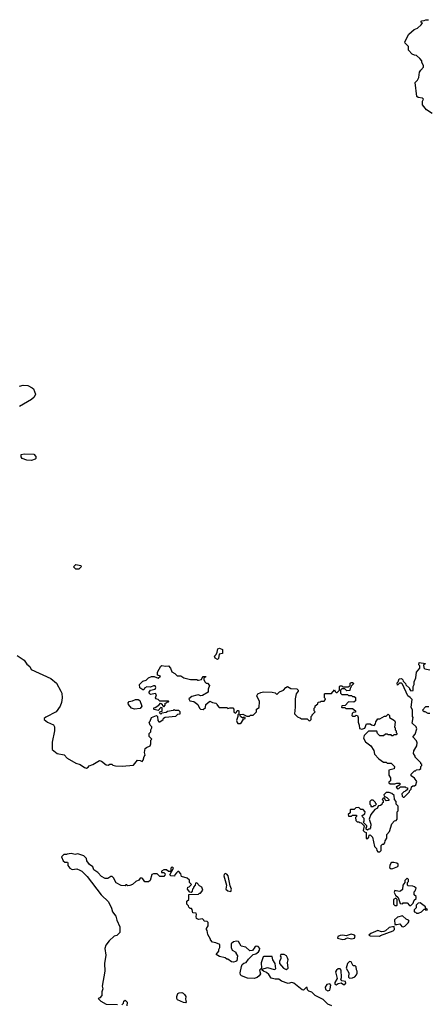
# Model space of a CAD drawing. Extents: x 1862350 to 2057294, y 212041 to 437318.
# Tile 209 of 256: x 1978858 to 1983190, y 346092 to 356540. Entities that reach past the tile are written whole.
import ezdxf

# ---------------------------------------------------------------- set-up
doc = ezdxf.new("R2010")
doc.units = 0

msp = doc.modelspace()

# ---------------------------------------------------------------- linework, layer by layer
at = {"layer": '0CON10XD'}
for points in [[(1983230, 355545), (1983170, 355585), (1983130, 355635), (1983130, 355675), (1983140, 355695), (1983127, 355707), (1983083, 355713), (1983070, 355725), (1983052, 355875), (1983075, 355900), (1983088, 355925), (1983098, 355982), (1983110, 356005), (1983140, 356035), (1983140, 356055), (1983120, 356085), (1983120, 356105), (1983099, 356129), (1983065, 356160), (1983043, 356163), (1983020, 356175), (1982980, 356215), (1982980, 356255), (1982945, 356290), (1982940, 356305), (1982984, 356386), (1983040, 356435), (1983075, 356450), (1983116, 356484), (1983130, 356505), (1983110, 356515), (1983122, 356528), (1983145, 356530), (1983165, 356540), (1983192, 356538)], [(1978855, 352653), (1978895, 352661), (1978945, 352659), (1978992, 352632), (1979005, 352622), (1979026, 352565), (1979013, 352535), (1978985, 352509), (1978855, 352437)], [(1978985, 351861), (1978935, 351865), (1978885, 351885), (1978875, 351900), (1978873, 351925), (1978905, 351935), (1979008, 351928), (1979028, 351905), (1979029, 351885), (1979022, 351875), (1978985, 351861)], [(1979485, 350710), (1979455, 350710), (1979430, 350735), (1979455, 350760), (1979505, 350750), (1979510, 350735), (1979485, 350710)], [(1980955, 349750), (1980930, 349765), (1980922, 349788), (1980940, 349805), (1980952, 349828), (1980960, 349865), (1980975, 349872), (1981008, 349858), (1981010, 349815), (1980972, 349808), (1980967, 349763), (1980955, 349750)], [(1978833, 349795), (1978905, 349743), (1978935, 349702), (1978967, 349677), (1978981, 349645), (1979190, 349550), (1979248, 349498), (1979296, 349415), (1979305, 349395), (1979309, 349345), (1979301, 349295), (1979286, 349254), (1979245, 349195), (1979135, 349140), (1979119, 349125), (1979117, 349115), (1979152, 349085), (1979216, 349056), (1979228, 349038), (1979226, 348995), (1979204, 348875), (1979201, 348795), (1979254, 348755), (1979328, 348738), (1979363, 348703), (1979455, 348650), (1979498, 348638), (1979544, 348605), (1979565, 348599), (1979583, 348607), (1979596, 348624), (1979634, 348636), (1979705, 348678), (1979725, 348672), (1979775, 348632), (1979795, 348630), (1979815, 348640), (1979835, 348640), (1979845, 348630), (1979874, 348624), (1979945, 348620), (1980065, 348630), (1980108, 348682), (1980135, 348680), (1980155, 348670), (1980168, 348682), (1980178, 348722), (1980190, 348735), (1980180, 348765), (1980190, 348805), (1980202, 348818), (1980240, 348835), (1980248, 348855), (1980250, 348895), (1980260, 348905), (1980230, 348935), (1980230, 348965), (1980250, 348985), (1980250, 349005), (1980260, 349025), (1980260, 349035), (1980243, 349053), (1980230, 349085), (1980242, 349098), (1980254, 349136), (1980308, 349158), (1980320, 349145), (1980322, 349102), (1980335, 349090), (1980345, 349090), (1980380, 349115), (1980382, 349128), (1980402, 349138), (1980512, 349148), (1980535, 349170), (1980560, 349175), (1980560, 349195), (1980545, 349210), (1980505, 349210), (1980495, 349220), (1980485, 349210), (1980425, 349200), (1980412, 349188), (1980365, 349180), (1980355, 349170), (1980340, 349185), (1980352, 349198), (1980368, 349202), (1980368, 349238), (1980355, 349240), (1980325, 349210), (1980285, 349220), (1980280, 349225), (1980282, 349238), (1980295, 349240), (1980333, 349267), (1980352, 349288), (1980368, 349278), (1980372, 349262), (1980385, 349250), (1980400, 349265), (1980402, 349288), (1980415, 349290), (1980422, 349298)], [(1980422, 349298), (1980435, 349300), (1980440, 349305), (1980435, 349310), (1980345, 349310), (1980326, 349326), (1980300, 349335), (1980298, 349345), (1980309, 349375), (1980299, 349389), (1980245, 349380), (1980230, 349395), (1980230, 349405), (1980246, 349424), (1980293, 349437), (1980301, 349455), (1980295, 349470), (1980275, 349470), (1980245, 349459), (1980205, 349462), (1980182, 349445), (1980175, 349430), (1980165, 349430), (1980132, 349452), (1980128, 349485), (1980165, 349522), (1980198, 349532), (1980225, 349558), (1980255, 349572), (1980285, 349572), (1980325, 349552), (1980350, 349575), (1980320, 349585), (1980320, 349615), (1980355, 349680), (1980365, 349687), (1980405, 349680), (1980435, 349682), (1980458, 349658), (1980471, 349621), (1980504, 349604), (1980528, 349578), (1980565, 349577), (1980598, 349558), (1980668, 349538), (1980735, 349540), (1980745, 349530), (1980755, 349530), (1980785, 349540), (1980792, 349558), (1980805, 349570), (1980830, 349570), (1980828, 349562), (1980812, 349558), (1980810, 349535), (1980825, 349510), (1980835, 349500), (1980848, 349498), (1980870, 349475), (1980858, 349435), (1980856, 349404), (1980795, 349368), (1980775, 349367), (1980755, 349376), (1980735, 349374), (1980682, 349358), (1980652, 349335), (1980662, 349312), (1980705, 349304), (1980747, 349275), (1980764, 349235), (1980774, 349224), (1980805, 349221), (1980829, 349241), (1980830, 349275), (1980875, 349307), (1980903, 349293), (1980938, 349288), (1980950, 349275), (1980950, 349265), (1980973, 349243), (1981055, 349240), (1981065, 349230), (1981085, 349238), (1981117, 349237), (1981130, 349225), (1981130, 349195), (1981145, 349180), (1981158, 349192), (1981162, 349208), (1981175, 349210), (1981180, 349205), (1981180, 349175), (1981170, 349165), (1981170, 349145), (1981158, 349105), (1981162, 349082), (1981172, 349072), (1981195, 349072), (1981209, 349081), (1981232, 349118), (1981250, 349125), (1981250, 349135), (1981235, 349140), (1981225, 349130), (1981200, 349145), (1981192, 349168), (1981225, 349172), (1981265, 349150), (1981295, 349150), (1981305, 349160), (1981335, 349160), (1981370, 349195), (1981370, 349225), (1981398, 349242), (1981400, 349305), (1981372, 349365), (1981382, 349385), (1981415, 349401), (1981443, 349407), (1981535, 349406), (1981568, 349398), (1981585, 349380), (1981613, 349407), (1981656, 349424), (1981678, 349455), (1981696, 349466), (1981732, 349442), (1981795, 349438), (1981810, 349425), (1981810, 349415), (1981790, 349385), (1981780, 349335), (1981780, 349245), (1981770, 349175), (1981802, 349142), (1981835, 349130), (1981845, 349120), (1981905, 349120), (1981922, 349102), (1981935, 349100), (1981950, 349115), (1981950, 349145), (1981960, 349155), (1981960, 349165), (1981990, 349195), (1981980, 349205), (1981980, 349235), (1981990, 349245), (1981992, 349258), (1982018, 349282), (1982022, 349298), (1982045, 349300), (1982055, 349310), (1982085, 349310), (1982098, 349322), (1982100, 349335), (1982090, 349345), (1982090, 349385), (1982095, 349390), (1982165, 349390), (1982195, 349430), (1982202, 349412), (1982215, 349400), (1982225, 349400), (1982250, 349425), (1982250, 349465), (1982255, 349470), (1982275, 349470), (1982285, 349460), (1982345, 349460), (1982352, 349468), (1982360, 349475), (1982362, 349498), (1982373, 349507), (1982387, 349507), (1982400, 349495), (1982372, 349468), (1982370, 349455), (1982360, 349445), (1982358, 349422), (1982325, 349420), (1982305, 349440), (1982275, 349440), (1982260, 349425), (1982260, 349395), (1982275, 349380), (1982335, 349380), (1982345, 349370), (1982375, 349370), (1982385, 349360), (1982405, 349360), (1982417, 349347), (1982417, 349313), (1982402, 349298), (1982345, 349300), (1982308, 349262), (1982272, 349258), (1982270, 349245), (1982275, 349240), (1982305, 349240), (1982315, 349230), (1982385, 349230), (1982420, 349205), (1982418, 349192), (1982395, 349190), (1982382, 349178), (1982380, 349155), (1982385, 349150), (1982415, 349150), (1982425, 349160), (1982438, 349158), (1982448, 349135), (1982448, 349085), (1982458, 349055), (1982460, 349020), (1982485, 349012), (1982517, 349023), (1982535, 349070), (1982575, 349070), (1982588, 349058), (1982615, 349050), (1982632, 349068), (1982635, 349090), (1982655, 349120), (1982675, 349120), (1982725, 349150), (1982745, 349150), (1982765, 349170), (1982780, 349155), (1982780, 349135), (1982830, 349105), (1982838, 349085), (1982832, 349032), (1982840, 349025), (1982840, 349005), (1982850, 348995), (1982850, 348975), (1982860, 348965), (1982848, 348952), (1982825, 348950), (1982815, 348940), (1982805, 348940), (1982795, 348950), (1982765, 348950), (1982755, 348960), (1982735, 348960), (1982715, 348940), (1982675, 348940), (1982650, 348965), (1982645, 348990), (1982555, 348990), (1982510, 348945), (1982502, 348915), (1982525, 348878), (1982582, 348835), (1982612, 348785), (1982618, 348745), (1982667, 348697), (1982715, 348662), (1982742, 348662), (1982755, 348650), (1982795, 348650), (1982830, 348615), (1982828, 348592), (1982770, 348575), (1982770, 348525), (1982790, 348495), (1982790, 348465), (1982772, 348448), (1982772, 348442), (1982785, 348430), (1982835, 348430), (1982855, 348440), (1982888, 348438), (1982888, 348422), (1982875, 348410), (1982862, 348408), (1982850, 348395), (1982865, 348380), (1982878, 348382), (1982895, 348400), (1982945, 348400), (1982952, 348392), (1982968, 348388), (1982968, 348372), (1982948, 348352), (1982932, 348348), (1982910, 348325), (1982912, 348302), (1982925, 348290), (1982935, 348290), (1982990, 348345), (1982992, 348358), (1983010, 348375), (1983012, 348398), (1983025, 348410), (1983045, 348410), (1983058, 348422), (1983068, 348455), (1983045, 348490), (1983010, 348515), (1983010, 348535), (1983045, 348570), (1983055, 348570), (1983065, 348580), (1983098, 348582), (1983110, 348595), (1983110, 348615), (1983120, 348625), (1983120, 348635), (1983110, 348645), (1983110, 348655), (1983050, 348715), (1983050, 348725), (1983032, 348755), (1983038, 348782), (1983068, 348835), (1983072, 348865), (1983065, 348888), (1983030, 348925), (1983030, 348935), (1983052, 348958), (1983068, 349015), (1983060, 349035), (1983020, 349075), (1983028, 349135), (1983022, 349145), (1983022, 349212), (1983010, 349245), (1983020, 349325), (1982999, 349349), (1982972, 349365), (1982918, 349488), (1982905, 349500), (1982885, 349500), (1982865, 349480), (1982860, 349505), (1982870, 349515), (1982880, 349545), (1982905, 349550), (1982920, 349535), (1982922, 349522), (1982950, 349495), (1982952, 349482), (1982990, 349445), (1982990, 349435), (1983005, 349420), (1983028, 349422), (1983030, 349465), (1983040, 349485), (1983040, 349515), (1983058, 349555), (1983064, 349615), (1983102, 349658), (1983100, 349685), (1983090, 349695), (1983095, 349720), (1983160, 349710), (1983155, 349700), (1983140, 349695), (1983144, 349664), (1983155, 349652), (1983205, 349642)], [(1980075, 349224), (1980044, 349234), (1980012, 349275), (1980008, 349292), (1980020, 349305), (1980055, 349312), (1980085, 349328), (1980115, 349328), (1980132, 349315), (1980152, 349255), (1980135, 349232), (1980075, 349224)], [(1983195, 349250), (1983162, 349248), (1983130, 349215), (1983145, 349200), (1983155, 349200), (1983185, 349180), (1983205, 349180)], [(1982675, 347710), (1982690, 347725), (1982692, 347778), (1982705, 347790), (1982718, 347792), (1982730, 347805), (1982733, 347827), (1982750, 347855), (1982750, 347895), (1982780, 347925), (1982803, 348007), (1982832, 348038), (1982848, 348042), (1982860, 348055), (1982860, 348135), (1982870, 348145), (1982870, 348195), (1982850, 348215), (1982850, 348245), (1982830, 348265), (1982828, 348308), (1982805, 348330), (1982775, 348340), (1982745, 348340), (1982720, 348315), (1982722, 348302), (1982750, 348285), (1982770, 348265), (1982770, 348255), (1982745, 348250), (1982732, 348262), (1982728, 348278), (1982712, 348278), (1982700, 348265), (1982710, 348255), (1982710, 348235), (1982700, 348225), (1982698, 348212), (1982685, 348200), (1982662, 348198), (1982650, 348185), (1982650, 348175), (1982622, 348158), (1982580, 348105), (1982562, 348055), (1982580, 348005), (1982577, 347963), (1982565, 347950), (1982555, 347950), (1982545, 347940), (1982532, 347952), (1982530, 347965), (1982540, 347975), (1982540, 347985), (1982500, 348025), (1982510, 348035), (1982510, 348065), (1982492, 348082), (1982490, 348095), (1982518, 348112), (1982520, 348135), (1982498, 348158), (1982475, 348160), (1982455, 348180), (1982423, 348177), (1982405, 348160), (1982365, 348160), (1982360, 348155), (1982360, 348125), (1982340, 348105), (1982345, 348090), (1982375, 348090), (1982385, 348100), (1982428, 348098), (1982430, 348085), (1982420, 348075), (1982422, 348042), (1982435, 348030), (1982455, 348030), (1982465, 348020), (1982478, 348018), (1982510, 347985), (1982500, 347935), (1982512, 347922), (1982530, 347915), (1982532, 347852), (1982548, 347852), (1982560, 347865), (1982562, 347888), (1982575, 347890), (1982600, 347865), (1982620, 347765), (1982640, 347745), (1982643, 347723), (1982655, 347710), (1982675, 347710)], [(1982605, 348190), (1982615, 348200), (1982628, 348202), (1982640, 348215), (1982630, 348225), (1982630, 348235), (1982605, 348260), (1982585, 348260), (1982570, 348245), (1982570, 348215), (1982580, 348205), (1982582, 348192), (1982605, 348190)], [(1982167, 346077), (1982125, 346092), (1982075, 346142), (1981990, 346185), (1981955, 346222), (1981925, 346230), (1981910, 346245), (1981905, 346270), (1981895, 346270), (1981867, 346243), (1981854, 346244), (1981765, 346318), (1981745, 346322), (1981705, 346312), (1981635, 346338), (1981605, 346358), (1981565, 346358), (1981525, 346370), (1981498, 346408), (1981475, 346430), (1981442, 346442), (1981430, 346455), (1981430, 346465), (1981485, 346483), (1981555, 346460), (1981572, 346468), (1981567, 346525), (1981542, 346565), (1981535, 346600), (1981445, 346600), (1981440, 346595), (1981418, 346532), (1981420, 346475), (1981402, 346455), (1981410, 346415), (1981398, 346395), (1981375, 346377), (1981345, 346366), (1981275, 346369), (1981208, 346395), (1981199, 346405), (1981196, 346425), (1981208, 346495), (1981217, 346513), (1981233, 346527), (1981260, 346535), (1981285, 346570), (1981335, 346620), (1981361, 346629), (1981390, 346650), (1981400, 346665), (1981403, 346685), (1981386, 346706), (1981365, 346709), (1981350, 346700), (1981325, 346662), (1981298, 346658), (1981255, 346700), (1981205, 346710), (1981178, 346758), (1981155, 346762), (1981124, 346756), (1981100, 346735), (1981100, 346695), (1981110, 346665), (1981150, 346645), (1981150, 346635), (1981168, 346605), (1981160, 346555), (1981150, 346545), (1981125, 346538), (1981105, 346542), (1981065, 346570), (1981055, 346570), (1981037, 346587), (1980975, 346600), (1980942, 346622), (1980970, 346655), (1980970, 346675), (1980980, 346695), (1980980, 346725), (1980936, 346746), (1980903, 346753), (1980880, 346775), (1980880, 346785), (1980853, 346833), (1980847, 346877), (1980840, 346885), (1980840, 346895), (1980858, 346925), (1980855, 346960), (1980845, 346970), (1980813, 346973), (1980810, 346985), (1980795, 347000), (1980755, 346992), (1980734, 347004), (1980728, 347025), (1980732, 347045), (1980728, 347058), (1980692, 347062), (1980687, 347097), (1980678, 347108), (1980665, 347110), (1980652, 347122), (1980648, 347138), (1980630, 347155), (1980630, 347185), (1980650, 347205), (1980652, 347258), (1980755, 347260), (1980765, 347270), (1980775, 347270), (1980800, 347305), (1980790, 347335), (1980765, 347350), (1980735, 347380), (1980722, 347378), (1980720, 347355), (1980700, 347335), (1980700, 347325), (1980690, 347315), (1980688, 347292), (1980675, 347280), (1980662, 347282), (1980638, 347315), (1980640, 347335), (1980655, 347340), (1980680, 347365), (1980660, 347385), (1980658, 347408), (1980635, 347430), (1980575, 347450), (1980568, 347478), (1980545, 347500), (1980535, 347500), (1980522, 347488), (1980503, 347467), (1980498, 347452), (1980460, 347455), (1980450, 347465), (1980490, 347535), (1980475, 347550), (1980460, 347535), (1980460, 347505), (1980455, 347500), (1980435, 347500), (1980415, 347520), (1980385, 347520), (1980360, 347505), (1980362, 347492), (1980385, 347490), (1980400, 347475), (1980398, 347462), (1980385, 347450), (1980345, 347450), (1980317, 347477), (1980275, 347478), (1980260, 347470), (1980240, 347405), (1980225, 347390), (1980185, 347390), (1980162, 347422), (1980155, 347430), (1980135, 347430), (1980120, 347410), (1980090, 347395), (1980055, 347362), (1980027, 347353), (1980005, 347350), (1979995, 347360), (1979985, 347360), (1979975, 347350), (1979935, 347352), (1979882, 347382), (1979852, 347435), (1979837, 347447), (1979825, 347448), (1979792, 347428), (1979765, 347427), (1979725, 347450), (1979685, 347492), (1979645, 347520), (1979635, 347550), (1979597, 347577), (1979570, 347615), (1979568, 347638), (1979537, 347667), (1979475, 347688), (1979445, 347682), (1979405, 347692), (1979363, 347687), (1979355, 347680), (1979325, 347680), (1979302, 347658), (1979320, 347615), (1979335, 347600), (1979365, 347600), (1979370, 347595), (1979370, 347565), (1979390, 347535), (1979415, 347523), (1979465, 347528), (1979497, 347517), (1979516, 347506), (1979575, 347448), (1979723, 347255), (1979799, 347179), (1979832, 347112), (1979842, 347072), (1979878, 347028), (1979889, 346985), (1979921, 346915), (1979920, 346855), (1979887, 346823), (1979860, 346815), (1979806, 346764), (1979771, 346719), (1979761, 346685), (1979772, 346615), (1979758, 346525), (1979760, 346445), (1979734, 346285), (1979738, 346255), (1979729, 346225), (1979730, 346185), (1979709, 346161), (1979690, 346155), (1979720, 346125), (1979775, 346092), (1979895, 346090)], [(1982795, 347531), (1982815, 347533), (1982866, 347554), (1982872, 347565), (1982869, 347579), (1982855, 347590), (1982825, 347597), (1982805, 347596), (1982792, 347588), (1982781, 347565), (1982780, 347545), (1982795, 347531)], [(1981095, 347288), (1981103, 347315), (1981089, 347349), (1981069, 347455), (1981055, 347474), (1981035, 347479), (1981025, 347468), (1981024, 347455), (1981051, 347355), (1981042, 347315), (1981066, 347296), (1981095, 347288)], [(1983005, 347140), (1983030, 347165), (1983042, 347198), (1983060, 347215), (1983060, 347235), (1983040, 347255), (1983040, 347285), (1983050, 347295), (1983060, 347325), (1983045, 347340), (1983027, 347347), (1982975, 347350), (1982970, 347355), (1982970, 347385), (1982980, 347395), (1982980, 347415), (1982965, 347430), (1982940, 347405), (1982940, 347385), (1982920, 347355), (1982915, 347310), (1982897, 347293), (1982882, 347288), (1982835, 347298), (1982827, 347277), (1982841, 347251), (1982870, 347225), (1982892, 347162), (1982915, 347160), (1982925, 347170), (1982965, 347170), (1982992, 347142), (1983005, 347140)], [(1982855, 347140), (1982860, 347145), (1982860, 347205), (1982845, 347220), (1982820, 347205), (1982820, 347155), (1982835, 347140), (1982855, 347140)], [(1983085, 347060), (1983117, 347073), (1983145, 347100), (1983155, 347100), (1983165, 347090), (1983180, 347095), (1983162, 347112), (1983160, 347125), (1983148, 347138), (1983105, 347168), (1983083, 347167), (1983060, 347145), (1983060, 347115), (1983040, 347095), (1983042, 347072), (1983055, 347070), (1983065, 347060), (1983085, 347060)], [(1982925, 346914), (1982940, 346920), (1982978, 346955), (1982988, 346975), (1982980, 346985), (1982954, 346994), (1982915, 347030), (1982864, 347016), (1982832, 346988), (1982835, 346940), (1982855, 346938), (1982887, 346947), (1982909, 346919), (1982925, 346914)], [(1982674, 346816), (1982685, 346821), (1982819, 346871), (1982830, 346885), (1982828, 346918), (1982774, 346906), (1982735, 346871), (1982717, 346863), (1982695, 346862), (1982655, 346876), (1982582, 346845), (1982560, 346825), (1982575, 346818), (1982674, 346816)], [(1982285, 346781), (1982305, 346783), (1982315, 346792), (1982335, 346798), (1982375, 346788), (1982395, 346791), (1982406, 346795), (1982414, 346815), (1982406, 346826), (1982374, 346836), (1982321, 346819), (1982285, 346826), (1982255, 346823), (1982230, 346810), (1982228, 346795), (1982285, 346781)], [(1981685, 346463), (1981703, 346477), (1981697, 346535), (1981703, 346565), (1981696, 346586), (1981686, 346606), (1981662, 346622), (1981625, 346620), (1981620, 346605), (1981627, 346597), (1981627, 346577), (1981614, 346545), (1981614, 346524), (1981655, 346476), (1981685, 346463)], [(1982215, 346300), (1982235, 346313), (1982265, 346320), (1982292, 346302), (1982305, 346301), (1982317, 346315), (1982313, 346333), (1982275, 346340), (1982263, 346353), (1982270, 346375), (1982267, 346455), (1982255, 346469), (1982235, 346469), (1982217, 346455), (1982207, 346435), (1982223, 346365), (1982198, 346325), (1982200, 346305), (1982215, 346300)], [(1982355, 346370), (1982385, 346372), (1982410, 346385), (1982428, 346405), (1982436, 346424), (1982437, 346445), (1982428, 346458), (1982425, 346490), (1982415, 346500), (1982392, 346502), (1982373, 346543), (1982355, 346548), (1982334, 346526), (1982320, 346475), (1982346, 346425), (1982345, 346380), (1982355, 346370)], [(1982125, 346234), (1982145, 346243), (1982150, 346255), (1982158, 346295), (1982145, 346308), (1982115, 346303), (1982096, 346275), (1982099, 346249), (1982125, 346234)], [(1980615, 346108), (1980595, 346110), (1980531, 346141), (1980524, 346154), (1980524, 346174), (1980535, 346207), (1980550, 346215), (1980576, 346216), (1980591, 346211), (1980607, 346195), (1980619, 346175), (1980616, 346146), (1980623, 346117), (1980615, 346108)], [(1979940, 346085), (1979957, 346103), (1979963, 346127), (1979977, 346137), (1979996, 346116), (1979993, 346075)]]:
    msp.add_lwpolyline(points, dxfattribs=at)

doc.saveas('drawing.dxf')
